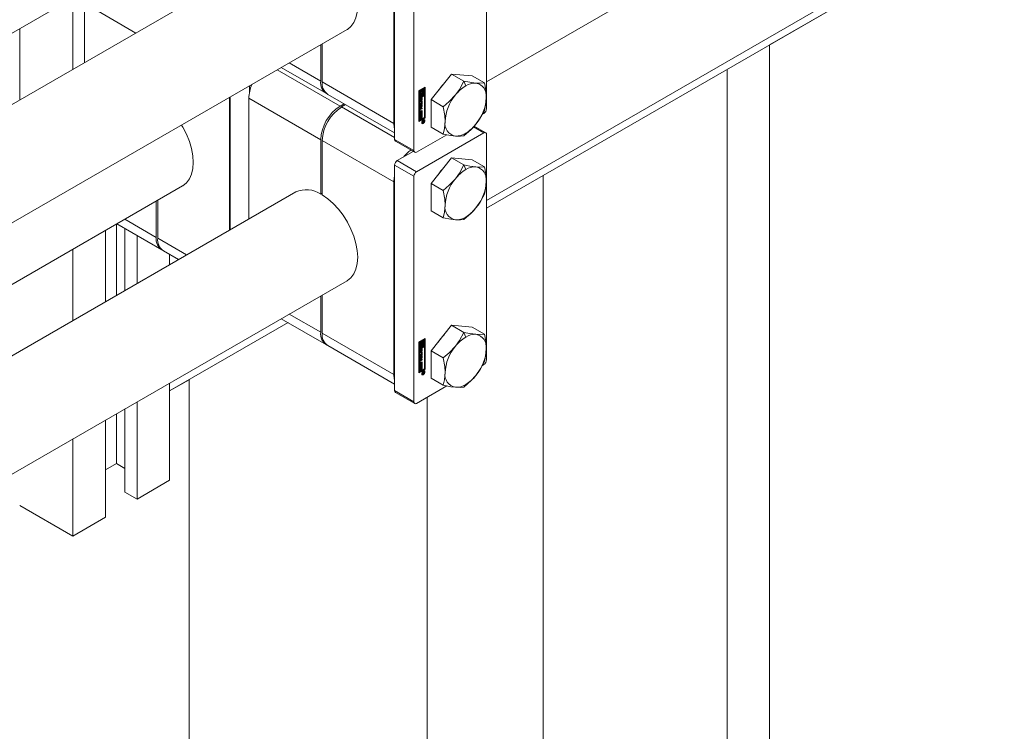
# Model space of a CAD drawing. Header units: millimetres. Extents: x 450 to 25135, y 150 to 17673.
# Tile 189 of 256: x 9236 to 9524, y 10823 to 11031. Entities that reach past the tile are written whole.
import ezdxf

# ---------------------------------------------------------------- set-up
doc = ezdxf.new("R2010")
doc.units = ezdxf.units.MM
doc.linetypes.add('SLD-Centrada-doble', pattern=[12.7, 6.35, -1.27, 1.27, -1.27, 1.27, -1.27])
doc.linetypes.add('SLD-Continua', pattern=[0])
doc.layers.add('COTAS', color=1, linetype='SLD-Continua')
doc.layers.add('OCULTA', color=8, linetype='SLD-Continua')

msp = doc.modelspace()

# ---------------------------------------------------------------- linework, layer by layer
at = {"color": 7, "linetype": 'SLD-Continua', "lineweight": 18, "ltscale": 30}
for p, q in [((10715.05, 11788.31), (9372.33, 11013.17)), ((9372.33, 10978.53), (10730.05, 11762.33)), ((9316.57, 11054.47), (9094.01, 10925.99)), ((9109.01, 10955.52), (9283.49, 11056.25)), ((9109.01, 10900.01), (9331.57, 11028.49)), ((9109.01, 10882.03), (9283.49, 10982.76)), ((9316.57, 10980.98), (9094.01, 10852.5)), ((9109.01, 10826.52), (9331.57, 10955))]:
    msp.add_line(p, q, dxfattribs=at)
at = {"layer": 'COTAS', "linetype": 'SLD-Continua', "lineweight": 18, "ltscale": 30}
for p, q in [((9372.33, 11071.3), (9372.33, 11005.33)), ((9345.46, 11062.32), (9345.46, 10996.35)), ((9345.29, 11057.4), (9345.29, 11001.06)), ((9351.12, 11059.06), (9351.12, 10993.08)), ((9251.42, 11037.73), (9251.42, 11016.86)), ((9254.78, 11036.17), (9254.78, 11018.8)), ((9235.86, 11028.75), (9235.86, 11007.88)), ((9323.86, 11013.43), (9323.86, 11024.04)), ((9324.29, 11024.28), (9324.29, 11013.19)), ((9312.33, 11017.38), (9325.52, 11009.77)), ((9362.15, 11015.47), (9356.14, 11007.99)), ((9362.15, 11015.47), (9365.72, 11013.41)), ((9368.16, 11014.93), (9362.15, 11015.47)), ((9368.16, 11014.93), (9371.73, 11012.87)), ((9303.04, 11010.13), (9303.04, 11012.02)), ((9352.53, 11010.56), (9354.39, 11011.63)), ((9352.74, 11010.64), (9352.57, 11010.54)), ((9352.74, 11010.64), (9352.88, 11010.56)), ((9353.23, 11010.92), (9353.06, 11010.82)), ((9353.06, 11010.82), (9353.06, 11010.34)), ((9353.06, 11010.82), (9353.2, 11010.74)), ((9353.37, 11010.84), (9353.2, 11010.74)), ((9353.2, 11010.74), (9353.2, 11010.26)), ((9353.23, 11010.92), (9353.37, 11010.84)), ((9353.37, 11010.23), (9353.37, 11010.84)), ((9354.07, 11011.41), (9353.41, 11011.02)), ((9353.41, 11011.02), (9353.41, 11010.41)), ((9353.41, 11011.02), (9353.55, 11010.94)), ((9354.22, 11011.32), (9353.55, 11010.94)), ((9353.55, 11010.94), (9353.55, 11010.33)), ((9353.73, 11010.84), (9354.04, 11011.02)), ((9353.73, 11010.56), (9353.73, 11010.84)), ((9353.9, 11010.94), (9353.9, 11010.42)), ((9354.04, 11011.02), (9354.04, 11009.34)), ((9354.07, 11011.41), (9354.22, 11011.32)), ((9354.22, 11009.44), (9354.22, 11011.32)), ((9354.25, 11002.73), (9354.25, 11011.55)), ((9354.39, 11011.63), (9354.39, 11002.64)), ((9297.2, 11008.65), (9297.2, 10969.8)), ((9297.38, 11008.75), (9297.38, 10969.9)), ((9302.86, 11008.41), (9302.86, 10973.06)), ((9325.94, 11009.52), (9345.46, 10998.25)), ((9352.53, 11001.57), (9352.53, 11010.56)), ((9352.57, 11010.54), (9352.57, 11008.66)), ((9352.57, 11010.54), (9352.71, 11010.45)), ((9354.07, 11009.32), (9352.57, 11008.45)), ((9352.57, 11008.66), (9352.71, 11008.58)), ((9352.57, 11008.45), (9352.57, 11001.96)), ((9352.71, 11008.37), (9352.57, 11008.45)), ((9352.88, 11010.56), (9352.71, 11010.45)), ((9352.71, 11010.45), (9352.71, 11008.58)), ((9354.22, 11009.24), (9352.71, 11008.37)), ((9352.71, 11008.58), (9353.37, 11008.96)), ((9352.71, 11008.37), (9352.71, 11001.88)), ((9352.78, 11007.55), (9352.78, 11008.06)), ((9352.83, 11008.21), (9352.83, 11007.78)), ((9352.87, 11008.32), (9353.01, 11008.24)), ((9352.88, 11008.88), (9352.88, 11010.56)), ((9353.06, 11009.14), (9352.88, 11009.04)), ((9353.2, 11009.06), (9352.88, 11008.88)), ((9352.88, 11008.34), (9353.02, 11008.25)), ((9352.88, 11008.33), (9353.02, 11008.25)), ((9352.97, 11008.13), (9352.97, 11007.7)), ((9352.98, 11009.45), (9353.12, 11009.36)), ((9353.02, 11008.46), (9353.02, 11008.25)), ((9353.02, 11008.25), (9353.02, 11008.25)), ((9353.06, 11010.34), (9353.2, 11010.26)), ((9353.06, 11009.4), (9353.06, 11009.14)), ((9353.06, 11009.14), (9353.2, 11009.06)), ((9353.07, 11007.75), (9353.08, 11008.23)), ((9353.11, 11008.38), (9353.1, 11007.9)), ((9353.15, 11008.47), (9353.28, 11008.39)), ((9353.17, 11008.49), (9353.3, 11008.42)), ((9353.32, 11008.42), (9353.18, 11008.5)), ((9353.23, 11009.65), (9353.19, 11009.64)), ((9353.2, 11009.34), (9353.2, 11009.06)), ((9353.23, 11009.65), (9353.37, 11009.57)), ((9353.25, 11008.3), (9353.24, 11007.81)), ((9353.3, 11007.59), (9353.3, 11007.8)), ((9353.35, 11007.92), (9353.35, 11008.35)), ((9353.37, 11008.96), (9353.37, 11009.57)), ((9353.4, 11008.58), (9353.4, 11008.08)), ((9353.41, 11010.41), (9353.55, 11010.33)), ((9353.41, 11009.75), (9353.41, 11009.14)), ((9353.41, 11009.75), (9353.55, 11009.67)), ((9353.41, 11009.14), (9353.55, 11009.06)), ((9353.54, 11008.5), (9353.54, 11007.99)), ((9353.55, 11009.67), (9353.55, 11009.06)), ((9353.55, 11009.06), (9353.73, 11009.16)), ((9353.8, 11010.53), (9353.73, 11010.58)), ((9353.73, 11009.16), (9353.73, 11009.64)), ((9353.9, 11009.98), (9353.9, 11009.43)), ((9353.9, 11009.43), (9354.04, 11009.34)), ((9354.04, 11009.34), (9354.22, 11009.44)), ((9354.07, 11009.32), (9354.22, 11009.24)), ((9354.22, 11002.75), (9354.22, 11009.24)), ((9356.14, 11007.99), (9359.7, 11005.93)), ((9356.14, 11007.99), (9356.14, 10999.97)), ((9329.52, 11006.08), (9330.71, 11006.77)), ((9331.14, 11006.53), (9329.94, 11005.84)), ((9352.78, 11004.34), (9352.78, 11004.93)), ((9352.81, 11006.87), (9353.36, 11007.19)), ((9353.22, 11007), (9352.81, 11006.76)), ((9353.36, 11006.92), (9352.81, 11006.6)), ((9352.81, 11006.6), (9352.81, 11006.87)), ((9352.81, 11006.48), (9353.54, 11006.46)), ((9352.81, 11006.19), (9352.81, 11006.48)), ((9352.81, 11006.25), (9352.93, 11006.18)), ((9352.93, 11006.18), (9352.81, 11006.19)), ((9353.4, 11006.14), (9352.81, 11005.44)), ((9353.54, 11006.06), (9352.81, 11005.19)), ((9352.81, 11005.48), (9352.93, 11005.63)), ((9352.81, 11005.19), (9352.81, 11005.48)), ((9352.82, 11005.01), (9352.82, 11004.62)), ((9352.84, 11007.74), (9352.98, 11007.65)), ((9352.86, 11007.72), (9353, 11007.64)), ((9353.4, 11005.43), (9352.9, 11005.14)), ((9352.93, 11005.63), (9352.93, 11006.18)), ((9352.95, 11006.26), (9352.95, 11005.9)), ((9353.24, 11006.25), (9352.95, 11006.26)), ((9352.95, 11006.26), (9353.09, 11006.18)), ((9352.95, 11005.9), (9353.09, 11005.82)), ((9352.96, 11004.93), (9352.96, 11004.54)), ((9353.01, 11005.32), (9353.54, 11005.62)), ((9353.54, 11005.35), (9353.04, 11005.06)), ((9353.38, 11006.17), (9353.09, 11006.18)), ((9353.09, 11006.18), (9353.09, 11005.82)), ((9353.09, 11005.82), (9353.38, 11006.17)), ((9353.22, 11007), (9353.36, 11006.92)), ((9353.24, 11006.25), (9353.38, 11006.17)), ((9353.36, 11007.57), (9353.54, 11007.67)), ((9353.36, 11007.19), (9353.36, 11007.57)), ((9353.36, 11006.54), (9353.36, 11006.92)), ((9353.4, 11006.73), (9353.36, 11006.7)), ((9353.54, 11006.64), (9353.36, 11006.54)), ((9353.4, 11007.59), (9353.4, 11006.73)), ((9353.4, 11006.73), (9353.54, 11006.64)), ((9353.4, 11006.46), (9353.4, 11006.14)), ((9353.4, 11006.14), (9353.54, 11006.06)), ((9353.4, 11005.54), (9353.4, 11005.43)), ((9353.4, 11005.43), (9353.54, 11005.35)), ((9353.54, 11007.67), (9353.54, 11006.64)), ((9353.54, 11006.46), (9353.54, 11006.06)), ((9353.54, 11005.62), (9353.54, 11005.35)), ((9352.53, 11001.74), (9354.25, 11002.73)), ((9354.39, 11002.64), (9352.53, 11001.57)), ((9352.71, 11001.88), (9354.22, 11002.75)), ((9352.81, 11004), (9353.54, 11004.42)), ((9352.81, 11003.72), (9352.81, 11004)), ((9352.92, 11003.95), (9352.81, 11003.89)), ((9353.06, 11003.87), (9352.81, 11003.72)), ((9352.81, 11002.99), (9353.54, 11003.41)), ((9352.81, 11002.72), (9352.81, 11002.99)), ((9352.92, 11002.94), (9352.81, 11002.88)), ((9353.06, 11002.86), (9352.81, 11002.72)), ((9352.84, 11004.58), (9352.99, 11004.5)), ((9353.4, 11004.6), (9352.87, 11004.29)), ((9352.92, 11003.95), (9353.06, 11003.87)), ((9352.92, 11002.94), (9353.06, 11002.86)), ((9353.54, 11004.51), (9353.01, 11004.21)), ((9353.04, 11004.5), (9353.54, 11004.79)), ((9353.06, 11003.25), (9353.06, 11003.87)), ((9353.09, 11003.43), (9353.06, 11003.41)), ((9353.24, 11003.35), (9353.06, 11003.25)), ((9353.06, 11002.24), (9353.06, 11002.86)), ((9353.09, 11002.43), (9353.06, 11002.41)), ((9353.24, 11002.35), (9353.06, 11002.24)), ((9353.22, 11004.12), (9353.09, 11004.05)), ((9353.09, 11004.05), (9353.09, 11003.43)), ((9353.09, 11004.05), (9353.24, 11003.97)), ((9353.09, 11003.43), (9353.24, 11003.35)), ((9353.22, 11003.12), (9353.09, 11003.05)), ((9353.09, 11003.05), (9353.09, 11002.43)), ((9353.09, 11003.05), (9353.24, 11002.96)), ((9353.09, 11002.43), (9353.24, 11002.35)), ((9353.22, 11004.12), (9353.36, 11004.04)), ((9353.22, 11003.12), (9353.36, 11003.04)), ((9353.36, 11004.04), (9353.24, 11003.97)), ((9353.24, 11003.97), (9353.24, 11003.35)), ((9353.36, 11003.04), (9353.24, 11002.96)), ((9353.24, 11002.96), (9353.24, 11002.35)), ((9353.36, 11003.39), (9353.36, 11004.04)), ((9353.4, 11003.58), (9353.36, 11003.55)), ((9353.54, 11003.49), (9353.36, 11003.39)), ((9353.36, 11002.39), (9353.36, 11003.04)), ((9353.4, 11002.57), (9353.36, 11002.55)), ((9353.54, 11002.49), (9353.36, 11002.39)), ((9353.4, 11004.71), (9353.4, 11004.6)), ((9353.4, 11004.6), (9353.54, 11004.51)), ((9353.4, 11004.34), (9353.4, 11003.58)), ((9353.4, 11003.58), (9353.54, 11003.49)), ((9353.4, 11003.33), (9353.4, 11002.57)), ((9353.4, 11002.57), (9353.54, 11002.49)), ((9353.54, 11004.79), (9353.54, 11004.51)), ((9353.54, 11004.42), (9353.54, 11003.49)), ((9353.54, 11003.41), (9353.54, 11002.49)), ((9353.99, 11002.08), (9353.89, 11002.11)), ((9354.13, 11002), (9353.99, 11002.08)), ((9354.39, 11002.64), (9354.25, 11002.73)), ((9371.14, 11003.74), (9371.56, 11003.98)), ((9352.57, 11001.96), (9352.71, 11001.88)), ((9353.41, 11001.27), (9353.48, 11001.2)), ((9353.48, 11001.2), (9353.62, 11001.12)), ((9353.61, 11001.58), (9354.12, 11001.88)), ((9353.85, 11001.6), (9353.61, 11001.47)), ((9353.61, 11001.32), (9353.85, 11001.6)), ((9353.61, 11001.47), (9353.61, 11001.58)), ((9353.81, 11001.44), (9353.61, 11001.18)), ((9353.61, 11001.18), (9353.61, 11001.32)), ((9353.75, 11001.66), (9353.85, 11001.6)), ((9353.75, 11001.48), (9353.81, 11001.44)), ((9353.77, 11001.67), (9353.87, 11001.62)), ((9353.81, 11001.55), (9353.9, 11001.5)), ((9353.81, 11001.55), (9353.9, 11001.5)), ((9353.82, 11001.47), (9353.96, 11001.39)), ((9353.85, 11001.6), (9353.87, 11001.59)), ((9354.04, 11001.71), (9353.87, 11001.62)), ((9353.87, 11001.62), (9353.87, 11001.59)), ((9353.94, 11001.77), (9354.04, 11001.71)), ((9353.98, 11001.79), (9353.98, 11001.76)), ((9354.04, 11001.67), (9354.04, 11001.71)), ((9354.04, 11001.66), (9354.04, 11001.67)), ((9354.04, 11001.64), (9354.04, 11001.66)), ((9354.12, 11001.88), (9354.12, 11001.68)), ((9356.14, 10999.97), (9359.7, 10997.92)), ((9372.11, 10998.32), (9368.76, 11000.25)), ((9323.86, 10980.36), (9323.86, 10996.28)), ((9351.9, 10986.92), (9371.56, 10998.26)), ((9351.9, 10992.63), (9360.72, 10997.73)), ((9372.33, 10997.82), (9372.33, 10931.84)), ((9324.29, 10996.04), (9324.29, 10980.11)), ((9345.69, 10995.84), (9351.35, 10992.58)), ((9350.87, 10992.85), (9346.24, 10990.18)), ((9362.15, 10990.97), (9356.14, 10983.49)), ((9362.15, 10990.97), (9365.72, 10988.91)), ((9368.16, 10990.43), (9362.15, 10990.97)), ((9345.46, 10988.83), (9345.46, 10922.86)), ((9368.16, 10990.43), (9371.73, 10988.37)), ((9351.12, 10985.57), (9351.12, 10919.59)), ((9345.29, 10983.91), (9345.29, 10927.57)), ((9356.14, 10983.49), (9359.7, 10981.43)), ((9356.14, 10983.49), (9356.14, 10975.48)), ((9323.86, 10980.36), (9324.29, 10980.6)), ((9275.78, 10967.7), (9275.78, 10978.31)), ((9276.2, 10978.55), (9276.2, 10967.46)), ((9356.14, 10975.48), (9359.7, 10973.42)), ((9264.15, 10971.59), (9264.15, 10950.72)), ((9264.25, 10971.65), (9277.43, 10964.04)), ((9260.96, 10969.75), (9260.96, 10948.88)), ((9266.62, 10970.28), (9266.62, 10952.14)), ((9270.16, 10968.24), (9270.16, 10954.18)), ((9251.42, 10964.24), (9251.42, 10943.37)), ((9277.86, 10963.79), (9282.33, 10961.21)), ((9279.7, 10962.73), (9279.7, 10959.7)), ((9323.86, 10939.94), (9323.86, 10950.55)), ((9324.29, 10950.79), (9324.29, 10939.7)), ((9312.33, 10943.89), (9325.52, 10936.28)), ((9362.15, 10941.98), (9356.14, 10934.5)), ((9362.15, 10941.98), (9365.72, 10939.92)), ((9368.16, 10941.44), (9362.15, 10941.98)), ((9368.16, 10941.44), (9371.73, 10939.38)), ((9325.94, 10936.03), (9345.46, 10924.77)), ((9352.53, 10937.07), (9354.39, 10938.14)), ((9352.53, 10928.08), (9352.53, 10937.07)), ((9352.74, 10937.15), (9352.57, 10937.05)), ((9352.57, 10937.05), (9352.57, 10935.17)), ((9352.57, 10937.05), (9352.71, 10936.97)), ((9354.07, 10935.84), (9352.57, 10934.97)), ((9352.88, 10937.07), (9352.71, 10936.97)), ((9352.71, 10936.97), (9352.71, 10935.09)), ((9352.74, 10937.15), (9352.88, 10937.07)), ((9352.88, 10935.39), (9352.88, 10937.07)), ((9352.98, 10935.96), (9353.12, 10935.88)), ((9353.23, 10937.43), (9353.06, 10937.33)), ((9353.06, 10937.33), (9353.06, 10936.85)), ((9353.06, 10937.33), (9353.2, 10937.25)), ((9353.06, 10936.85), (9353.2, 10936.77)), ((9353.06, 10935.91), (9353.06, 10935.65)), ((9353.23, 10936.16), (9353.19, 10936.15)), ((9353.37, 10937.35), (9353.2, 10937.25)), ((9353.2, 10937.25), (9353.2, 10936.77)), ((9353.2, 10935.85), (9353.2, 10935.57)), ((9353.23, 10937.43), (9353.37, 10937.35)), ((9353.23, 10936.16), (9353.37, 10936.08)), ((9353.37, 10936.74), (9353.37, 10937.35)), ((9353.37, 10935.47), (9353.37, 10936.08)), ((9354.07, 10937.92), (9353.41, 10937.53)), ((9353.41, 10937.53), (9353.41, 10936.92)), ((9353.41, 10937.53), (9353.55, 10937.45)), ((9353.41, 10936.92), (9353.55, 10936.84)), ((9353.41, 10936.26), (9353.41, 10935.65)), ((9353.41, 10936.26), (9353.55, 10936.18)), ((9354.22, 10937.83), (9353.55, 10937.45)), ((9353.55, 10937.45), (9353.55, 10936.84)), ((9353.55, 10936.18), (9353.55, 10935.57)), ((9353.73, 10937.35), (9354.04, 10937.53)), ((9353.73, 10937.07), (9353.73, 10937.35)), ((9353.8, 10937.05), (9353.73, 10937.09)), ((9353.73, 10935.67), (9353.73, 10936.15)), ((9353.9, 10937.45), (9353.9, 10936.94)), ((9353.9, 10936.49), (9353.9, 10935.94)), ((9353.9, 10935.94), (9354.04, 10935.85)), ((9354.04, 10937.53), (9354.04, 10935.85)), ((9354.04, 10935.85), (9354.22, 10935.96)), ((9354.07, 10937.92), (9354.22, 10937.83)), ((9354.07, 10935.84), (9354.22, 10935.75)), ((9354.22, 10935.96), (9354.22, 10937.83)), ((9354.25, 10929.24), (9354.25, 10938.06)), ((9354.39, 10938.14), (9354.39, 10929.16)), ((9352.57, 10935.17), (9352.71, 10935.09)), ((9352.57, 10934.97), (9352.57, 10928.47)), ((9352.71, 10934.88), (9352.57, 10934.97)), ((9354.22, 10935.75), (9352.71, 10934.88)), ((9352.71, 10935.09), (9353.37, 10935.47)), ((9352.71, 10934.88), (9352.71, 10928.39)), ((9352.78, 10934.07), (9352.78, 10934.57)), ((9352.81, 10933.38), (9353.36, 10933.7)), ((9353.22, 10933.51), (9352.81, 10933.27)), ((9353.36, 10933.43), (9352.81, 10933.11)), ((9352.81, 10933.11), (9352.81, 10933.38)), ((9352.81, 10933), (9353.54, 10932.97)), ((9352.81, 10932.7), (9352.81, 10933)), ((9352.83, 10934.73), (9352.83, 10934.29)), ((9352.84, 10934.25), (9352.98, 10934.17)), ((9352.86, 10934.23), (9353, 10934.15)), ((9352.87, 10934.83), (9353.01, 10934.75)), ((9353.06, 10935.65), (9352.88, 10935.55)), ((9353.2, 10935.57), (9352.88, 10935.39)), ((9352.88, 10934.85), (9353.02, 10934.77)), ((9352.88, 10934.84), (9353.02, 10934.76)), ((9352.97, 10934.64), (9352.97, 10934.21)), ((9353.02, 10934.97), (9353.02, 10934.77)), ((9353.02, 10934.77), (9353.02, 10934.76)), ((9353.06, 10935.65), (9353.2, 10935.57)), ((9353.07, 10934.26), (9353.08, 10934.74)), ((9353.11, 10934.89), (9353.1, 10934.41)), ((9353.15, 10934.98), (9353.28, 10934.91)), ((9353.17, 10935), (9353.3, 10934.93)), ((9353.32, 10934.93), (9353.18, 10935.01)), ((9353.22, 10933.51), (9353.36, 10933.43)), ((9353.25, 10934.81), (9353.24, 10934.33)), ((9353.3, 10934.1), (9353.3, 10934.31)), ((9353.35, 10934.43), (9353.35, 10934.86)), ((9353.36, 10934.08), (9353.54, 10934.18)), ((9353.36, 10933.7), (9353.36, 10934.08)), ((9353.36, 10933.05), (9353.36, 10933.43)), ((9353.4, 10933.24), (9353.36, 10933.22)), ((9353.54, 10933.16), (9353.36, 10933.05)), ((9353.4, 10935.09), (9353.4, 10934.59)), ((9353.4, 10934.1), (9353.4, 10933.24)), ((9353.4, 10933.24), (9353.54, 10933.16)), ((9353.4, 10932.97), (9353.4, 10932.65)), ((9353.41, 10935.65), (9353.55, 10935.57)), ((9353.54, 10935.01), (9353.54, 10934.5)), ((9353.54, 10934.18), (9353.54, 10933.16)), ((9353.54, 10932.97), (9353.54, 10932.57)), ((9353.55, 10935.57), (9353.73, 10935.67)), ((9354.22, 10929.26), (9354.22, 10935.75)), ((9356.14, 10934.5), (9359.7, 10932.44)), ((9356.14, 10934.5), (9356.14, 10926.49)), ((9352.78, 10930.85), (9352.78, 10931.44)), ((9352.81, 10932.77), (9352.93, 10932.7)), ((9352.93, 10932.7), (9352.81, 10932.7)), ((9353.4, 10932.65), (9352.81, 10931.95)), ((9353.54, 10932.57), (9352.81, 10931.7)), ((9352.81, 10931.99), (9352.93, 10932.14)), ((9352.81, 10931.7), (9352.81, 10931.99)), ((9352.81, 10930.51), (9353.54, 10930.93)), ((9352.81, 10930.23), (9352.81, 10930.51)), ((9352.92, 10930.46), (9352.81, 10930.4)), ((9353.06, 10930.38), (9352.81, 10930.23)), ((9352.82, 10931.52), (9352.82, 10931.14)), ((9352.84, 10931.09), (9352.99, 10931.01)), ((9353.4, 10931.11), (9352.87, 10930.8)), ((9353.4, 10931.94), (9352.9, 10931.65)), ((9352.92, 10930.46), (9353.06, 10930.38)), ((9352.93, 10932.14), (9352.93, 10932.7)), ((9352.95, 10932.77), (9352.95, 10932.41)), ((9353.24, 10932.76), (9352.95, 10932.77)), ((9352.95, 10932.77), (9353.09, 10932.69)), ((9352.95, 10932.41), (9353.09, 10932.33)), ((9352.96, 10931.44), (9352.96, 10931.05)), ((9353.01, 10931.83), (9353.54, 10932.13)), ((9353.54, 10931.03), (9353.01, 10930.72)), ((9353.54, 10931.86), (9353.04, 10931.57)), ((9353.04, 10931.01), (9353.54, 10931.3)), ((9353.06, 10929.76), (9353.06, 10930.38)), ((9353.38, 10932.68), (9353.09, 10932.69)), ((9353.09, 10932.69), (9353.09, 10932.33)), ((9353.09, 10932.33), (9353.38, 10932.68)), ((9353.22, 10930.63), (9353.09, 10930.56)), ((9353.09, 10930.56), (9353.09, 10929.94)), ((9353.09, 10930.56), (9353.24, 10930.48)), ((9353.22, 10930.63), (9353.36, 10930.55)), ((9353.24, 10932.76), (9353.38, 10932.68)), ((9353.36, 10930.55), (9353.24, 10930.48)), ((9353.24, 10930.48), (9353.24, 10929.86)), ((9353.36, 10929.9), (9353.36, 10930.55)), ((9353.4, 10930.09), (9353.36, 10930.07)), ((9353.4, 10932.65), (9353.54, 10932.57)), ((9353.4, 10932.05), (9353.4, 10931.94)), ((9353.4, 10931.94), (9353.54, 10931.86)), ((9353.4, 10931.22), (9353.4, 10931.11)), ((9353.4, 10931.11), (9353.54, 10931.03)), ((9353.4, 10930.85), (9353.4, 10930.09)), ((9353.4, 10930.09), (9353.54, 10930.01)), ((9353.54, 10932.13), (9353.54, 10931.86)), ((9353.54, 10931.3), (9353.54, 10931.03)), ((9353.54, 10930.93), (9353.54, 10930.01)), ((9371.14, 10930.25), (9371.56, 10930.49)), ((9352.53, 10928.25), (9354.25, 10929.24)), ((9354.39, 10929.16), (9352.53, 10928.08)), ((9352.57, 10928.47), (9352.71, 10928.39)), ((9352.71, 10928.39), (9354.22, 10929.26)), ((9352.81, 10929.5), (9353.54, 10929.92)), ((9352.81, 10929.23), (9352.81, 10929.5)), ((9352.92, 10929.45), (9352.81, 10929.39)), ((9353.06, 10929.37), (9352.81, 10929.23)), ((9352.92, 10929.45), (9353.06, 10929.37)), ((9353.09, 10929.94), (9353.06, 10929.92)), ((9353.24, 10929.86), (9353.06, 10929.76)), ((9353.06, 10928.75), (9353.06, 10929.37)), ((9353.09, 10928.94), (9353.06, 10928.92)), ((9353.24, 10928.86), (9353.06, 10928.75)), ((9353.09, 10929.94), (9353.24, 10929.86)), ((9353.22, 10929.63), (9353.09, 10929.56)), ((9353.09, 10929.56), (9353.09, 10928.94)), ((9353.09, 10929.56), (9353.24, 10929.48)), ((9353.09, 10928.94), (9353.24, 10928.86)), ((9353.22, 10929.63), (9353.36, 10929.55)), ((9353.36, 10929.55), (9353.24, 10929.48)), ((9353.24, 10929.48), (9353.24, 10928.86)), ((9353.54, 10930.01), (9353.36, 10929.9)), ((9353.36, 10928.9), (9353.36, 10929.55)), ((9353.4, 10929.08), (9353.36, 10929.06)), ((9353.54, 10929), (9353.36, 10928.9)), ((9353.4, 10929.84), (9353.4, 10929.08)), ((9353.4, 10929.08), (9353.54, 10929)), ((9353.41, 10927.78), (9353.48, 10927.71)), ((9353.48, 10927.71), (9353.62, 10927.63)), ((9353.54, 10929.92), (9353.54, 10929)), ((9353.61, 10928.09), (9354.12, 10928.39)), ((9353.85, 10928.12), (9353.61, 10927.98)), ((9353.61, 10927.83), (9353.85, 10928.12)), ((9353.61, 10927.98), (9353.61, 10928.09)), ((9353.81, 10927.95), (9353.61, 10927.69)), ((9353.61, 10927.69), (9353.61, 10927.83)), ((9353.75, 10928.17), (9353.85, 10928.12)), ((9353.75, 10927.99), (9353.81, 10927.95)), ((9353.77, 10928.19), (9353.87, 10928.13)), ((9353.81, 10928.06), (9353.9, 10928.01)), ((9353.81, 10928.06), (9353.9, 10928.01)), ((9353.82, 10927.98), (9353.96, 10927.9)), ((9353.85, 10928.12), (9353.87, 10928.1)), ((9354.04, 10928.22), (9353.87, 10928.13)), ((9353.87, 10928.13), (9353.87, 10928.1)), ((9353.99, 10928.6), (9353.89, 10928.62)), ((9353.94, 10928.28), (9354.04, 10928.22)), ((9353.98, 10928.3), (9353.98, 10928.28)), ((9354.13, 10928.51), (9353.99, 10928.6)), ((9354.04, 10928.18), (9354.04, 10928.22)), ((9354.04, 10928.17), (9354.04, 10928.18)), ((9354.04, 10928.15), (9354.04, 10928.17)), ((9354.12, 10928.39), (9354.12, 10928.19)), ((9354.39, 10929.16), (9354.25, 10929.24)), ((9279.7, 10925.06), (9279.7, 10896.64)), ((9356.14, 10926.49), (9359.7, 10924.43)), ((9345.69, 10922.35), (9351.35, 10919.09)), ((9351.9, 10919.14), (9360.72, 10924.24)), ((9270.16, 10919.54), (9270.16, 10891.13)), ((9264.15, 10916.08), (9264.15, 10901.53)), ((9266.62, 10917.5), (9266.62, 10893.17)), ((9260.96, 10914.24), (9260.96, 10885.82)), ((9251.42, 10908.73), (9251.42, 10880.31)), ((9264.15, 10901.53), (9260.96, 10899.7)), ((9266.62, 10900.11), (9264.15, 10901.53)), ((9279.7, 10896.64), (9270.16, 10891.13)), ((9270.16, 10891.13), (9266.62, 10893.17)), ((9251.42, 10880.31), (9235.86, 10889.29)), ((9260.96, 10885.82), (9251.42, 10880.31))]:
    msp.add_line(p, q, dxfattribs=at)
at = {"layer": 'COTAS', "linetype": 'SLD-Centrada-doble', "lineweight": 18, "ltscale": 30}
for p, q in [((9254.78, 11036.17), (9269.82, 11027.48)), ((9311.14, 11016.69), (9329.52, 11006.08)), ((9314.68, 11018.73), (9323.86, 11013.43)), ((9345.29, 11001.06), (9324.29, 11013.19)), ((9365.72, 11013.41), (9366.25, 11012.02)), ((9302.86, 11008.41), (9323.86, 10996.28)), ((9352.83, 11008.21), (9352.97, 11008.13)), ((9352.83, 11007.78), (9352.97, 11007.7)), ((9352.84, 11008.25), (9352.98, 11008.17)), ((9352.86, 11008.29), (9352.99, 11008.21)), ((9353.1, 11007.9), (9353.24, 11007.81)), ((9353.11, 11008.38), (9353.25, 11008.3)), ((9353.12, 11008.4), (9353.26, 11008.32)), ((9353.13, 11008.43), (9353.26, 11008.36)), ((9353.17, 11008.49), (9353.3, 11008.42)), ((9353.4, 11008.58), (9353.54, 11008.5)), ((9353.4, 11008.08), (9353.54, 11007.99)), ((9345.46, 10996.88), (9329.94, 11005.84)), ((9352.82, 11005.01), (9352.96, 11004.93)), ((9353.01, 11007.42), (9352.87, 11007.5)), ((9352.9, 11005.14), (9353.04, 11005.06)), ((9353.31, 11007.6), (9353.3, 11007.6)), ((9352.82, 11004.62), (9352.96, 11004.54)), ((9352.87, 11004.29), (9353.01, 11004.21)), ((9353.87, 11001.98), (9353.78, 11002.03)), ((9353.87, 11001.02), (9353.74, 11001.09)), ((9353.96, 11001.39), (9353.82, 11001.47)), ((9353.97, 11001.39), (9353.83, 11001.48)), ((9353.83, 11001.4), (9353.88, 11001.37)), ((9353.98, 11001.76), (9354.12, 11001.68)), ((9354, 11001.53), (9354.07, 11001.49)), ((9354.04, 11001.64), (9354.11, 11001.6)), ((9371.56, 10998.26), (9368.54, 11000.01)), ((9351.12, 10993.08), (9345.46, 10996.35)), ((9366.25, 10998.14), (9365.72, 10997.38)), ((9345.29, 10983.91), (9324.29, 10996.04)), ((9351.12, 10985.57), (9345.46, 10988.83)), ((9351.9, 10986.92), (9346.24, 10990.18)), ((9365.72, 10988.91), (9366.25, 10987.53)), ((9366.25, 10973.65), (9365.72, 10972.88)), ((9266.59, 10973), (9275.78, 10967.7)), ((9284.67, 10962.57), (9276.2, 10967.46)), ((9314.68, 10945.25), (9323.86, 10939.94)), ((9345.29, 10927.57), (9324.29, 10939.7)), ((9365.72, 10939.92), (9366.25, 10938.54)), ((9352.83, 10934.73), (9352.97, 10934.64)), ((9352.83, 10934.29), (9352.97, 10934.21)), ((9352.84, 10934.77), (9352.98, 10934.68)), ((9352.86, 10934.8), (9352.99, 10934.73)), ((9353.01, 10933.93), (9352.87, 10934.01)), ((9353.1, 10934.41), (9353.24, 10934.33)), ((9353.11, 10934.89), (9353.25, 10934.81)), ((9353.12, 10934.91), (9353.26, 10934.83)), ((9353.13, 10934.95), (9353.26, 10934.87)), ((9353.17, 10935), (9353.3, 10934.93)), ((9353.31, 10934.11), (9353.3, 10934.11)), ((9353.4, 10935.09), (9353.54, 10935.01)), ((9353.4, 10934.59), (9353.54, 10934.5)), ((9352.82, 10931.52), (9352.96, 10931.44)), ((9352.82, 10931.14), (9352.96, 10931.05)), ((9352.87, 10930.8), (9353.01, 10930.72)), ((9352.9, 10931.65), (9353.04, 10931.57)), ((9353.87, 10927.53), (9353.74, 10927.61)), ((9353.87, 10928.49), (9353.78, 10928.54)), ((9353.96, 10927.9), (9353.82, 10927.98)), ((9353.97, 10927.9), (9353.83, 10927.99)), ((9353.83, 10927.91), (9353.88, 10927.88)), ((9353.98, 10928.28), (9354.12, 10928.19)), ((9354, 10928.05), (9354.07, 10928.01)), ((9354.04, 10928.15), (9354.11, 10928.11)), ((9366.25, 10924.65), (9365.72, 10923.89)), ((9351.12, 10919.59), (9345.46, 10922.86))]:
    msp.add_line(p, q, dxfattribs=at)
at = {"layer": 'COTAS', "linetype": 'SLD-Continua', "lineweight": 18, "ltscale": 30, "flags": 128}
for points in [[(9324.29, 11053.6), (9325.92, 11052.47), (9327.51, 11051.08), (9329.02, 11049.46), (9330.41, 11047.64), (9331.65, 11045.68), (9332.7, 11043.62), (9333.55, 11041.5), (9334.17, 11039.39), (9334.55, 11037.32), (9334.68, 11035.36), (9334.55, 11033.54), (9334.17, 11031.91), (9333.55, 11030.51), (9332.7, 11029.38), (9331.65, 11028.53), (9331.57, 11028.49)], [(9365.72, 11013.41), (9364.42, 11011), (9363.25, 11009.36)], [(9369.26, 11012.83), (9367.47, 11013.07), (9365.72, 11013.41)], [(9371.73, 11012.87), (9370.43, 11012.77), (9369.26, 11012.83)], [(9372.26, 11008.55), (9372.1, 11010.82), (9371.73, 11012.87)], [(9352.84, 11008.26), (9352.84, 11008.26), (9352.84, 11008.25)], [(9353.2, 11010.26), (9353.11, 11010.12), (9353.04, 11009.97), (9353, 11009.82), (9352.99, 11009.67), (9353, 11009.55), (9353.04, 11009.45), (9353.11, 11009.37), (9353.2, 11009.34)], [(9353.37, 11009.57), (9353.29, 11009.57), (9353.22, 11009.6), (9353.18, 11009.68), (9353.16, 11009.78), (9353.18, 11009.89), (9353.22, 11010.02), (9353.29, 11010.13), (9353.37, 11010.23)], [(9353.4, 11008.58), (9353.39, 11008.63), (9353.39, 11008.66)], [(9353.55, 11010.33), (9353.64, 11010.33), (9353.7, 11010.3), (9353.75, 11010.22), (9353.76, 11010.12), (9353.75, 11010.01), (9353.7, 11009.88), (9353.64, 11009.77), (9353.55, 11009.67)], [(9353.73, 11009.64), (9353.81, 11009.78), (9353.88, 11009.93), (9353.93, 11010.08), (9353.94, 11010.22), (9353.93, 11010.35), (9353.88, 11010.45), (9353.81, 11010.52), (9353.73, 11010.56)], [(9363.25, 11009.36), (9361.46, 11007.43), (9359.7, 11005.93)], [(9371.73, 11004.86), (9372.16, 11006.92), (9372.26, 11008.55)], [(9352.8, 11007.47), (9352.83, 11007.48), (9352.87, 11007.5)], [(9359.7, 11005.93), (9360.14, 11003.37), (9360.24, 11001.61)], [(9352.8, 11004.26), (9352.83, 11004.27), (9352.87, 11004.29)], [(9353.87, 11001.02), (9353.7, 11000.96), (9353.54, 11000.99), (9353.44, 11001.1), (9353.41, 11001.29), (9353.44, 11001.52), (9353.54, 11001.75), (9353.7, 11001.96), (9353.87, 11002.1)], [(9353.87, 11002.1), (9354.05, 11002.16), (9354.21, 11002.13), (9354.31, 11002.02), (9354.34, 11001.83), (9354.31, 11001.6), (9354.21, 11001.37), (9354.05, 11001.16), (9353.87, 11001.02)], [(9353.87, 11001.14), (9354.01, 11001.25), (9354.13, 11001.41), (9354.21, 11001.59), (9354.24, 11001.77), (9354.21, 11001.91), (9354.13, 11002), (9354.01, 11002.03), (9353.87, 11001.98)], [(9354.13, 11002.16), (9354.17, 11002.1), (9354.2, 11001.93)], [(9369.26, 11000.81), (9370.72, 11002.93), (9371.73, 11004.86)], [(9283.2, 11000.56), (9283.56, 10999.95), (9284.62, 10997.89), (9285.47, 10995.77), (9286.09, 10993.66), (9286.47, 10991.59), (9286.6, 10989.63), (9286.47, 10987.81), (9286.09, 10986.18), (9285.47, 10984.78), (9284.62, 10983.65), (9283.56, 10982.8), (9283.49, 10982.76)], [(9345.46, 10999.54), (9345.39, 10999.85), (9345.29, 11001.06)], [(9353.72, 11001.09), (9353.55, 11001.04), (9353.48, 11001.04)], [(9353.87, 11001.98), (9353.74, 11001.87), (9353.62, 11001.71), (9353.54, 11001.53), (9353.51, 11001.35), (9353.54, 11001.21), (9353.62, 11001.12), (9353.74, 11001.09), (9353.87, 11001.14)], [(9353.98, 11001.75), (9353.98, 11001.75), (9353.98, 11001.76)], [(9360.24, 11001.61), (9360.08, 10999.54), (9359.7, 10997.92)], [(9365.72, 10997.38), (9367.88, 10999.29), (9369.26, 11000.81)], [(9359.7, 10997.92), (9361.87, 10997.51), (9363.25, 10997.34)], [(9363.25, 10997.34), (9364.71, 10997.29), (9365.72, 10997.38)], [(9365.72, 10988.91), (9364.42, 10986.5), (9363.25, 10984.86)], [(9369.26, 10988.33), (9367.47, 10988.57), (9365.72, 10988.91)], [(9371.73, 10988.37), (9370.43, 10988.28), (9369.26, 10988.33)], [(9372.26, 10984.06), (9372.1, 10986.32), (9371.73, 10988.37)], [(9345.29, 10983.91), (9345.39, 10985.25), (9345.46, 10985.64)], [(9363.25, 10984.86), (9361.46, 10982.94), (9359.7, 10981.43)], [(9371.73, 10980.36), (9372.16, 10982.42), (9372.26, 10984.06)], [(9324.29, 10980.11), (9325.92, 10978.98), (9327.51, 10977.59), (9329.02, 10975.97), (9330.41, 10974.15), (9331.65, 10972.19), (9332.7, 10970.13), (9333.55, 10968.01), (9334.17, 10965.9), (9334.55, 10963.83), (9334.68, 10961.87), (9334.55, 10960.05), (9334.17, 10958.42), (9333.55, 10957.02), (9332.7, 10955.89), (9331.65, 10955.04), (9331.57, 10955)], [(9359.7, 10981.43), (9360.14, 10978.87), (9360.24, 10977.12)], [(9369.26, 10976.31), (9370.72, 10978.43), (9371.73, 10980.36)], [(9360.24, 10977.12), (9360.08, 10975.05), (9359.7, 10973.42)], [(9365.72, 10972.88), (9367.88, 10974.79), (9369.26, 10976.31)], [(9359.7, 10973.42), (9361.87, 10973.01), (9363.25, 10972.84)], [(9363.25, 10972.84), (9364.71, 10972.79), (9365.72, 10972.88)], [(9365.72, 10939.92), (9364.42, 10937.51), (9363.25, 10935.87)], [(9369.26, 10939.34), (9367.47, 10939.58), (9365.72, 10939.92)], [(9371.73, 10939.38), (9370.43, 10939.29), (9369.26, 10939.34)], [(9372.26, 10935.06), (9372.1, 10937.33), (9371.73, 10939.38)], [(9353.2, 10936.77), (9353.11, 10936.63), (9353.04, 10936.48), (9353, 10936.33), (9352.99, 10936.19), (9353, 10936.06), (9353.04, 10935.96), (9353.11, 10935.89), (9353.2, 10935.85)], [(9353.37, 10936.08), (9353.29, 10936.08), (9353.22, 10936.11), (9353.18, 10936.19), (9353.16, 10936.29), (9353.18, 10936.4), (9353.22, 10936.53), (9353.29, 10936.64), (9353.37, 10936.74)], [(9353.55, 10936.84), (9353.64, 10936.84), (9353.7, 10936.81), (9353.75, 10936.73), (9353.76, 10936.63), (9353.75, 10936.52), (9353.7, 10936.39), (9353.64, 10936.28), (9353.55, 10936.18)], [(9353.73, 10936.15), (9353.81, 10936.29), (9353.88, 10936.44), (9353.93, 10936.59), (9353.94, 10936.74), (9353.93, 10936.86), (9353.88, 10936.96), (9353.81, 10937.04), (9353.73, 10937.07)], [(9363.25, 10935.87), (9361.46, 10933.94), (9359.7, 10932.44)], [(9352.8, 10933.99), (9352.83, 10933.99), (9352.87, 10934.01)], [(9352.84, 10934.77), (9352.84, 10934.77), (9352.84, 10934.77)], [(9353.4, 10935.09), (9353.39, 10935.14), (9353.39, 10935.17)], [(9371.73, 10931.37), (9372.16, 10933.43), (9372.26, 10935.06)], [(9352.8, 10930.77), (9352.83, 10930.78), (9352.87, 10930.8)], [(9359.7, 10932.44), (9360.14, 10929.88), (9360.24, 10928.13)], [(9369.26, 10927.32), (9370.72, 10929.44), (9371.73, 10931.37)], [(9345.46, 10926.06), (9345.39, 10926.36), (9345.29, 10927.57)], [(9353.87, 10927.53), (9353.7, 10927.47), (9353.54, 10927.5), (9353.44, 10927.61), (9353.41, 10927.8), (9353.44, 10928.03), (9353.54, 10928.26), (9353.7, 10928.47), (9353.87, 10928.61)], [(9353.72, 10927.6), (9353.55, 10927.55), (9353.48, 10927.55)], [(9353.87, 10928.49), (9353.74, 10928.38), (9353.62, 10928.22), (9353.54, 10928.04), (9353.51, 10927.86), (9353.54, 10927.72), (9353.62, 10927.63), (9353.74, 10927.6), (9353.87, 10927.65)], [(9353.87, 10928.61), (9354.05, 10928.67), (9354.21, 10928.64), (9354.31, 10928.53), (9354.34, 10928.34), (9354.31, 10928.11), (9354.21, 10927.88), (9354.05, 10927.67), (9353.87, 10927.53)], [(9353.87, 10927.65), (9354.01, 10927.76), (9354.13, 10927.92), (9354.21, 10928.1), (9354.24, 10928.28), (9354.21, 10928.42), (9354.13, 10928.51), (9354.01, 10928.54), (9353.87, 10928.49)], [(9353.98, 10928.26), (9353.98, 10928.27), (9353.98, 10928.28)], [(9354.13, 10928.67), (9354.17, 10928.61), (9354.2, 10928.44)], [(9360.24, 10928.13), (9360.08, 10926.05), (9359.7, 10924.43)], [(9365.72, 10923.89), (9367.88, 10925.8), (9369.26, 10927.32)], [(9359.7, 10924.43), (9361.87, 10924.02), (9363.25, 10923.85)], [(9363.25, 10923.85), (9364.71, 10923.8), (9365.72, 10923.89)]]:
    msp.add_lwpolyline(points, dxfattribs=at)
at = {"layer": 'COTAS', "linetype": 'SLD-Continua', "lineweight": 18, "ltscale": 900}
for centre, radius, start, end in [((9313.52, 11008.17), 10.66, 156.4752, 178.7053), ((9327.69, 11012.98), 3.86, 173.3016, 239.5173), ((9328.09, 11012.7), 3.84, 172.7442, 235.9436), ((9368.74, 11003.73), 12.56, 134.5432, 147.2693), ((9371.97, 11002.55), 11.06, 121.1059, 142.0213), ((9369.04, 11007.62), 5.22, 87.6422, 122.3493), ((9368.57, 11009.15), 3.74, 350.7481, 79.4532), ((9353.28, 11008.04), 0.5, 122.6055, 177.3945), ((9353.05, 11008.21), 0.214, 168.96, 179.6994), ((9352.96, 11007.78), 0.125, 178.9775, 200.6736), ((9353.97, 11009.66), 1.14, 143.1407, 162.3647), ((9353.11, 11009.66), 0.252, 205.0525, 239.1623), ((9353.19, 11008.13), 0.214, 168.96, 179.6994), ((9353.17, 11008.13), 0.198, 156.2408, 168.9171), ((9353.1, 11008.17), 0.117, 141.5229, 156.3081), ((9353.16, 11008.2), 0.296, 117.7442, 120.0101), ((9353.05, 11008.2), 0.0582, 122.5602, 140.4461), ((9352.74, 11007.84), 0.501, 302.669, 356.5349), ((9352.83, 11007.77), 0.244, 343.3299, 356.1073), ((9352.67, 11007.91), 0.436, 337.9324, 357.7043), ((9353.58, 11008.21), 0.499, 122.5936, 177.5451), ((9353.33, 11008.37), 0.223, 176.7321, 178.8063), ((9353.18, 11008.49), 0.0165, 60.8285, 90.7076), ((9353.49, 11008.29), 0.238, 172.0888, 178.7075), ((9353.41, 11008.31), 0.156, 147.8178, 161.8496), ((9353.48, 11008.29), 0.227, 161.8668, 171.3235), ((9353.34, 11008.36), 0.0635, 121.8297, 149.7918), ((9353.32, 11008.4), 0.0206, 52.389, 127.2173), ((9353.32, 11008.38), 0.041, 118.332, 120.0043), ((9353.27, 11007.85), 0.06, 301.3502, 324.6924), ((9353.4, 11008.52), 0.142, 350.786, 129.2033), ((9353.04, 11008.02), 0.5, 302.6055, 357.3945), ((9353.22, 11007.89), 0.125, 323.394, 341.5511), ((9353.29, 11008.38), 0.0505, 12.2492, 47.6338), ((9353.21, 11008.35), 0.135, 359.4509, 14.9773), ((9352.93, 11008.09), 0.465, 330.3817, 358.1009), ((9353.14, 11007.92), 0.21, 350.3584, 359.7695), ((9353.16, 11007.92), 0.187, 339.7228, 351.086), ((9353.08, 11010.18), 0.539, 307.7987, 17.5208), ((9373.27, 11001.01), 13.05, 140.2279, 177.3607), ((9359.23, 11009.15), 13.05, 320.2279, 357.3607), ((9336.14, 10995.72), 12.29, 122.6055, 177.3945), ((9336.57, 10995.48), 12.29, 122.6055, 177.3945), ((9352.92, 11007.53), 0.142, 170.786, 309.2033), ((9353.28, 11004.9), 0.492, 122.6055, 177.3945), ((9352.98, 11005.01), 0.158, 122.6055, 177.3945), ((9352.87, 11007.75), 0.0356, 198.3817, 238.9058), ((9352.63, 11007.89), 0.452, 301.6987, 325.4616), ((9353.12, 11004.92), 0.158, 122.6055, 177.3945), ((9353.1, 11007.7), 0.125, 178.9775, 200.6736), ((9353.02, 11007.67), 0.0348, 198.094, 248.3533), ((9353.01, 11007.66), 0.0245, 256.5501, 303.9277), ((9352.99, 11007.69), 0.0653, 302.0994, 332.753), ((9352.88, 11007.75), 0.187, 330.7073, 343.3053), ((9353.16, 11007.85), 0.295, 297.4329, 300.0139), ((9370.64, 11005.4), 1.69, 302.6055, 357.3945), ((9352.92, 11004.32), 0.14, 170.786, 309.2033), ((9352.87, 11004.62), 0.0516, 174.3796, 234.302), ((9353.01, 11004.54), 0.0448, 170.786, 309.2033), ((9353.73, 11001.62), 0.171, 289.098, 300.3725), ((9353.89, 11001.45), 0.0808, 184.8258, 263.5093), ((9353.74, 11001.63), 0.182, 296.1287, 300.0349), ((9353.71, 11001.65), 0.206, 299.9984, 300.6484), ((9353.7, 11001.68), 0.242, 300.578, 314.5941), ((9354.01, 11001.58), 0.142, 175.5376, 214.4658), ((9353.89, 11001.5), 0.134, 268.3293, 302.26), ((9353.92, 11001.54), 0.0471, 234.3784, 304.7925), ((9353.89, 11001.63), 0.145, 296.2892, 300.0319), ((9353.87, 11001.66), 0.18, 300.2667, 310.4357), ((9353.85, 11001.56), 0.206, 299.9984, 300.6484), ((9353.88, 11001.55), 0.182, 296.1287, 300.0349), ((9353.82, 11001.64), 0.291, 301.8324, 329.8201), ((9353.9, 11001.62), 0.134, 310.7156, 341.3098), ((9353.78, 11001.66), 0.258, 342.0201, 355.6741), ((9353.77, 11001.68), 0.347, 328.0816, 346.7199), ((9353.71, 11001.69), 0.408, 347.1233, 359.0858), ((9363.93, 11001.01), 3.74, 170.7481, 259.4532), ((9360.54, 11007.62), 11.06, 301.1059, 322.0213), ((9345.99, 10996.28), 0.527, 172.7442, 235.9437), ((9363.46, 11002.55), 5.22, 267.6422, 302.3493), ((9371.86, 10997.89), 0.48, 350.786, 129.2033), ((9356.74, 10984.41), 10.98, 126.4805, 141.0017), ((9351.59, 10993), 0.48, 170.786, 309.2033), ((9347.15, 10988.76), 1.69, 122.6055, 177.3945), ((9368.74, 10979.24), 12.56, 134.5432, 147.2693), ((9369.04, 10983.12), 5.22, 87.6422, 122.3493), ((9368.57, 10984.66), 3.74, 350.7481, 79.4532), ((9352.81, 10985.49), 1.69, 122.6055, 177.3945), ((9373.27, 10976.52), 13.05, 140.2279, 177.3607), ((9371.97, 10978.05), 11.06, 121.1059, 142.0213), ((9359.23, 10984.66), 13.05, 320.2279, 357.3607), ((9319.66, 10974.12), 7.52, 56.0234, 114.2098), ((9363.93, 10976.52), 3.74, 170.7481, 259.4532), ((9360.54, 10983.12), 11.06, 301.1059, 322.0213), ((9363.46, 10978.05), 5.22, 267.6422, 302.3493), ((9279.61, 10967.25), 3.86, 173.3016, 239.5173), ((9280.01, 10966.97), 3.84, 172.7442, 235.9436), ((9327.69, 10939.49), 3.86, 173.3016, 239.5173), ((9328.09, 10939.21), 3.84, 172.7442, 235.9436), ((9368.74, 10930.24), 12.56, 134.5432, 147.2693), ((9369.04, 10934.13), 5.22, 87.6422, 122.3493), ((9368.57, 10935.67), 3.74, 350.7481, 79.4532), ((9353.97, 10936.17), 1.14, 143.1407, 162.3647), ((9353.11, 10936.17), 0.252, 205.0525, 239.1623), ((9353.08, 10936.69), 0.539, 307.7987, 17.5208), ((9373.27, 10927.52), 13.05, 140.2279, 177.3607), ((9371.97, 10929.06), 11.06, 121.1059, 142.0213), ((9353.28, 10934.55), 0.5, 122.6055, 177.3945), ((9352.92, 10934.04), 0.142, 170.786, 309.2033), ((9353.05, 10934.72), 0.214, 168.96, 179.6994), ((9352.96, 10934.29), 0.125, 178.9775, 200.6736), ((9352.87, 10934.26), 0.0356, 198.3817, 238.9058), ((9352.63, 10934.4), 0.452, 301.6987, 325.4616), ((9353.19, 10934.64), 0.214, 168.96, 179.6994), ((9353.1, 10934.21), 0.125, 178.9775, 200.6736), ((9353.17, 10934.65), 0.198, 156.2408, 168.9171), ((9353.02, 10934.18), 0.0348, 198.094, 248.3533), ((9353.1, 10934.68), 0.117, 141.5229, 156.3081), ((9353.01, 10934.17), 0.0245, 256.5501, 303.9277), ((9353.16, 10934.71), 0.296, 117.7442, 120.0101), ((9353.05, 10934.71), 0.0582, 122.5602, 140.4461), ((9352.74, 10934.36), 0.501, 302.669, 356.5349), ((9352.99, 10934.2), 0.0653, 302.0994, 332.753), ((9352.88, 10934.26), 0.187, 330.7073, 343.3053), ((9352.83, 10934.28), 0.244, 343.3299, 356.1073), ((9352.67, 10934.42), 0.436, 337.9323, 357.7043), ((9353.58, 10934.72), 0.499, 122.5936, 177.5451), ((9353.33, 10934.88), 0.223, 176.7322, 178.8063), ((9353.18, 10935), 0.0165, 60.8285, 90.7076), ((9353.49, 10934.8), 0.238, 172.0888, 178.7075), ((9353.41, 10934.82), 0.156, 147.8178, 161.8496), ((9353.48, 10934.8), 0.227, 161.8668, 171.3235), ((9353.34, 10934.87), 0.0635, 121.8297, 149.7918), ((9353.32, 10934.91), 0.0206, 52.389, 127.2173), ((9353.32, 10934.89), 0.041, 118.332, 120.0043), ((9353.27, 10934.36), 0.06, 301.3502, 324.6924), ((9353.16, 10934.36), 0.295, 297.4329, 300.0139), ((9353.4, 10935.03), 0.142, 350.786, 129.2033), ((9353.04, 10934.53), 0.5, 302.6055, 357.3945), ((9353.22, 10934.4), 0.125, 323.394, 341.5511), ((9353.29, 10934.89), 0.0505, 12.2492, 47.6338), ((9353.21, 10934.87), 0.135, 359.4509, 14.9773), ((9352.93, 10934.6), 0.465, 330.3817, 358.1009), ((9353.14, 10934.43), 0.21, 350.3584, 359.7695), ((9353.16, 10934.43), 0.187, 339.7228, 351.086), ((9359.23, 10935.67), 13.05, 320.2279, 357.3607), ((9353.28, 10931.41), 0.492, 122.6055, 177.3945), ((9352.92, 10930.83), 0.14, 170.786, 309.2033), ((9352.98, 10931.52), 0.158, 122.6055, 177.3945), ((9352.87, 10931.13), 0.0516, 174.3796, 234.302), ((9353.12, 10931.44), 0.158, 122.6055, 177.3945), ((9353.01, 10931.05), 0.0448, 170.786, 309.2033), ((9370.64, 10931.92), 1.69, 302.6055, 357.3945), ((9353.73, 10928.13), 0.171, 289.098, 300.3725), ((9353.89, 10927.96), 0.0808, 184.8258, 263.5093), ((9353.74, 10928.14), 0.182, 296.1287, 300.0349), ((9353.71, 10928.16), 0.206, 299.9984, 300.6484), ((9353.7, 10928.2), 0.242, 300.578, 314.5941), ((9354.01, 10928.09), 0.142, 175.5376, 214.4658), ((9353.89, 10928.01), 0.134, 268.3293, 302.26), ((9353.92, 10928.05), 0.0471, 234.3784, 304.7925), ((9353.89, 10928.14), 0.145, 296.2892, 300.0319), ((9353.87, 10928.17), 0.18, 300.2667, 310.4357), ((9353.85, 10928.08), 0.206, 299.9984, 300.6484), ((9353.88, 10928.06), 0.182, 296.1287, 300.0349), ((9353.82, 10928.15), 0.291, 301.8324, 329.8201), ((9353.9, 10928.13), 0.134, 310.7156, 341.3098), ((9353.78, 10928.17), 0.258, 342.0201, 355.6741), ((9353.77, 10928.19), 0.347, 328.0816, 346.7199), ((9353.71, 10928.2), 0.408, 347.1233, 359.0858), ((9363.93, 10927.52), 3.74, 170.7481, 259.4532), ((9360.54, 10934.13), 11.06, 301.1059, 322.0213), ((9363.46, 10929.06), 5.22, 267.6422, 302.3493), ((9345.99, 10922.79), 0.527, 172.7442, 235.9437), ((9351.59, 10919.52), 0.48, 170.786, 309.2033)]:
    msp.add_arc(centre, radius, start, end, dxfattribs=at)
at = {"layer": 'OCULTA', "linetype": 'SLD-Continua', "lineweight": 18, "ltscale": 30}
for p, q in [((10723.11, 11756.02), (9372.33, 10976.24)), ((10723.11, 11756.02), (9372.33, 10976.24)), ((10723.11, 11756.02), (9372.33, 10976.24)), ((9638.91, 11130.13), (9455.06, 11024)), ((9638.91, 11130.13), (9455.06, 11024)), ((9638.91, 11130.13), (9455.06, 11024)), ((9455.06, 10252.37), (9455.06, 11024)), ((9455.06, 10252.37), (9455.06, 11024)), ((9455.06, 10252.37), (9455.06, 11024)), ((9442.69, 10675.95), (9442.69, 11016.85)), ((9442.69, 10675.95), (9442.69, 11016.85)), ((9442.69, 10675.95), (9442.69, 11016.85)), ((9314.32, 10942.75), (9279.7, 10922.76)), ((9314.32, 10942.75), (9279.7, 10922.76)), ((9314.32, 10942.75), (9279.7, 10922.76)), ((9285.36, 10926.03), (9279.7, 10922.76)), ((9285.36, 10926.03), (9279.7, 10922.76)), ((9285.36, 10926.03), (9279.7, 10922.76)), ((9285.36, 10154.4), (9285.36, 10926.03)), ((9285.36, 10154.4), (9285.36, 10926.03)), ((9285.36, 10154.4), (9285.36, 10926.03))]:
    msp.add_line(p, q, dxfattribs=at)
at = {"layer": 'OCULTA', "linetype": 'SLD-Centrada-doble', "lineweight": 18, "ltscale": 30}
for p, q in [((9388.95, 10809.02), (9388.95, 10985.83)), ((9388.95, 10809.02), (9388.95, 10985.83)), ((9388.95, 10809.02), (9388.95, 10985.83)), ((9355.01, 10809.02), (9355.01, 10920.94)), ((9355.01, 10809.02), (9355.01, 10920.94)), ((9355.01, 10809.02), (9355.01, 10920.94))]:
    msp.add_line(p, q, dxfattribs=at)

doc.saveas('drawing.dxf')
